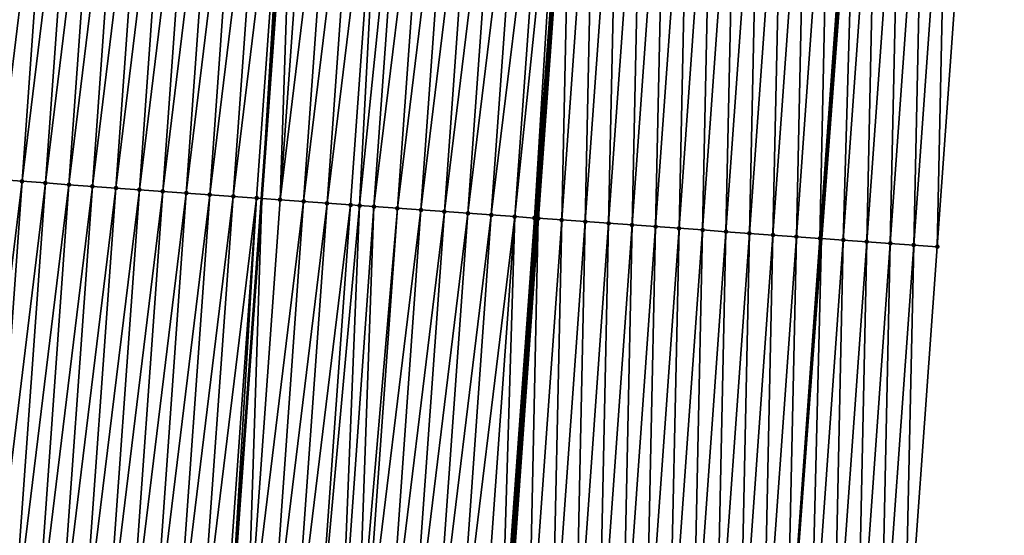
# Model space of a CAD drawing. Header units: feet. Extents: x 2017353 to 2024169, y 808050 to 818690.
# Tile 20 of 256: x 2023353 to 2023395, y 808734 to 808756. Entities that reach past the tile are written whole.
import ezdxf

# ---------------------------------------------------------------- set-up
doc = ezdxf.new("R2010")
doc.units = ezdxf.units.FT
doc.header["$MEASUREMENT"] = 0
for name, color, linetype, lineweight in [('EP_Travel Lane', 172, 'Continuous', 53), ('SB-Road Shots', 141, 'Continuous', 100), ('SB-Road X-Section', 40, 'Continuous', 13), ('STRIPING', 60, 'Continuous', 53)]:
    doc.layers.add(name, color=color, linetype=linetype, lineweight=lineweight)
doc.layers.add('I-77-MM15-17_SB-Surface-BORDER', color=7, linetype='Continuous')
doc.layers.add('I-77-MM15-17_SB-Surface-TIN', color=7, linetype='Continuous')

msp = doc.modelspace()

# ---------------------------------------------------------------- linework, layer by layer
at = {"layer": 'EP_Travel Lane'}
msp.add_polyline3d([(2023376.770446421, 808606.9906436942, 257.3222357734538), (2023378.235846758, 808626.9368044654, 257.3917206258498), (2023379.701242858, 808646.8829075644, 257.4809801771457), (2023381.166634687, 808666.8289525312, 257.5901698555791), (2023382.632028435, 808686.7750236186, 257.6904239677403), (2023384.125606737, 808706.7664693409, 257.8083658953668), (2023385.61784062, 808726.7102758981, 257.9600249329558), (2023387.110075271, 808746.654092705, 258.1105533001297), (2023388.60228997, 808766.597642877, 258.290655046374), (2023390.09447815, 808786.540838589, 258.5100508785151)], dxfattribs=at)
at = {"layer": 'I-77-MM15-17_SB-Surface-BORDER', "color": 3, "linetype": 'Continuous', "lineweight": -3}
msp.add_polyline3d([(2023394.875827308, 808786.2009241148, 258.2877555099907), (2023393.449287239, 808766.2530119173, 258.0707640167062), (2023392.022726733, 808746.3048139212, 257.8854403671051), (2023390.596156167, 808726.3564752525, 257.715720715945), (2023389.1695744, 808706.4079799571, 257.5633739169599), (2023387.731493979, 808686.3914390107, 257.4265998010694), (2023386.228320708, 808666.4481220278, 257.3581929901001), (2023384.725158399, 808646.5049504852, 257.2399415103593), (2023384.219170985, 808626.4866641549, 257.1064936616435), (2023382.715997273, 808606.5433413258, 257.0401196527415)], dxfattribs=at)
at = {"layer": 'I-77-MM15-17_SB-Surface-TIN', "color": 128, "linetype": 'Continuous', "lineweight": -3}
for points in [[(2023352.124618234, 808749.1580468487, 257.886609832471), (2023353.551186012, 808769.1063465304, 258.0606403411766), (2023352.745400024, 808769.1642023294, 258.035113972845)], [(2023352.124618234, 808749.1580468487, 257.886609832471), (2023354.548623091, 808769.0347970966, 258.084847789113), (2023353.551186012, 808769.1063465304, 258.0606403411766)], [(2023352.124618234, 808749.1580468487, 257.886609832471), (2023353.122055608, 808749.086501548, 257.9103585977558), (2023354.548623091, 808769.0347970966, 258.084847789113)], [(2023353.122055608, 808749.086501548, 257.9103585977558), (2023355.546063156, 808768.963289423, 258.1044255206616), (2023354.548623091, 808769.0347970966, 258.084847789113)], [(2023353.122055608, 808749.086501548, 257.9103585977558), (2023354.119498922, 808749.0150393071, 257.9248989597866), (2023355.546063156, 808768.963289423, 258.1044255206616)], [(2023354.119498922, 808749.0150393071, 257.9248989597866), (2023356.543502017, 808768.8917649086, 258.1258703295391), (2023355.546063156, 808768.963289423, 258.1044255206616)], [(2023354.119498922, 808749.0150393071, 257.9248989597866), (2023355.116938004, 808748.9435178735, 257.9460016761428), (2023356.543502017, 808768.8917649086, 258.1258703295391)], [(2023355.116938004, 808748.9435178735, 257.9460016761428), (2023357.540939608, 808768.8202226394, 258.1492834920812), (2023356.543502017, 808768.8917649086, 258.1258703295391)], [(2023355.116938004, 808748.9435178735, 257.9460016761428), (2023356.114375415, 808748.8719730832, 257.9696938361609), (2023357.540939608, 808768.8202226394, 258.1492834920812)], [(2023356.114375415, 808748.8719730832, 257.9696938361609), (2023358.53837851, 808768.7486987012, 258.1706643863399), (2023357.540939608, 808768.8202226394, 258.1492834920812)], [(2023356.114375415, 808748.8719730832, 257.9696938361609), (2023357.111815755, 808748.8004692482, 257.9888455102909), (2023358.53837851, 808768.7486987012, 258.1706643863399)], [(2023357.111815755, 808748.8004692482, 257.9888455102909), (2023359.535818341, 808768.6771877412, 258.1906064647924), (2023358.53837851, 808768.7486987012, 258.1706643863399)], [(2023357.111815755, 808748.8004692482, 257.9888455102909), (2023358.109254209, 808748.7289390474, 258.0109202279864), (2023359.535818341, 808768.6771877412, 258.1906064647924)], [(2023358.109254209, 808748.7289390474, 258.0109202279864), (2023360.533258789, 808768.605685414, 258.2095914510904), (2023359.535818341, 808768.6771877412, 258.1906064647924)], [(2023358.109254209, 808748.7289390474, 258.0109202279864), (2023359.106695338, 808748.6574462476, 258.0288484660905), (2023360.533258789, 808768.605685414, 258.2095914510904)], [(2023359.106695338, 808748.6574462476, 258.0288484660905), (2023361.530697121, 808768.5341535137, 258.2318550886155), (2023360.533258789, 808768.605685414, 258.2095914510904)], [(2023359.106695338, 808748.6574462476, 258.0288484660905), (2023360.104136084, 808748.5859480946, 258.0473702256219), (2023361.530697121, 808768.5341535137, 258.2318550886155)], [(2023360.104136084, 808748.5859480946, 258.0473702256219), (2023362.52813506, 808768.4626160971, 258.2547302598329), (2023361.530697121, 808768.5341535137, 258.2318550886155)], [(2023360.104136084, 808748.5859480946, 258.0473702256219), (2023361.101573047, 808748.5143970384, 258.0717570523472), (2023362.52813506, 808768.4626160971, 258.2547302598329)], [(2023361.101573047, 808748.5143970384, 258.0717570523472), (2023363.525573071, 808768.3910796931, 258.2774931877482), (2023362.52813506, 808768.4626160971, 258.2547302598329)], [(2023361.101573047, 808748.5143970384, 258.0717570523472), (2023362.099012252, 808748.4428773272, 258.0926688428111), (2023363.525573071, 808768.3910796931, 258.2774931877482)], [(2023362.099012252, 808748.4428773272, 258.0926688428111), (2023364.523010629, 808768.3195369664, 258.3009570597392), (2023363.525573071, 808768.3910796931, 258.2774931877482)], [(2023362.099012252, 808748.4428773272, 258.0926688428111), (2023363.096447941, 808748.3713084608, 258.1190301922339), (2023364.523010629, 808768.3195369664, 258.3009570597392)], [(2023363.096447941, 808748.3713084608, 258.1190301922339), (2023363.318752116, 808748.3553593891, 258.1246971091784), (2023364.523010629, 808768.3195369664, 258.3009570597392)], [(2023364.523010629, 808768.3195369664, 258.3009570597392), (2023363.318752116, 808748.3553593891, 258.1246971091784), (2023364.759018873, 808768.3025985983, 258.3076470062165)], [(2023364.093884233, 808748.299748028, 258.144456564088), (2023364.759018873, 808768.3025985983, 258.3076470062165), (2023363.318752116, 808748.3553593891, 258.1246971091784)], [(2023364.093884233, 808748.299748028, 258.144456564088), (2023365.520445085, 808768.2479508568, 258.3292305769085), (2023364.759018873, 808768.3025985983, 258.3076470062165)], [(2023364.093884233, 808748.299748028, 258.144456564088), (2023366.517882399, 808768.1764047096, 258.3530736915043), (2023365.520445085, 808768.2479508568, 258.3292305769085)], [(2023364.093884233, 808748.299748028, 258.144456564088), (2023365.091325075, 808748.2282512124, 258.1628300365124), (2023366.517882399, 808768.1764047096, 258.3530736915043)], [(2023365.091325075, 808748.2282512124, 258.1628300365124), (2023367.515321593, 808768.1048848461, 258.37400282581), (2023366.517882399, 808768.1764047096, 258.3530736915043)], [(2023365.091325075, 808748.2282512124, 258.1628300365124), (2023366.088760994, 808748.1566855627, 258.1888347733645), (2023367.515321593, 808768.1048848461, 258.37400282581)], [(2023366.088760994, 808748.1566855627, 258.1888347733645), (2023368.512761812, 808768.0333793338, 258.3933409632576), (2023367.515321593, 808768.1048848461, 258.37400282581)], [(2023366.088760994, 808748.1566855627, 258.1888347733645), (2023367.086195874, 808748.0851053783, 258.2164509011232), (2023368.512761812, 808768.0333793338, 258.3933409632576)], [(2023367.086195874, 808748.0851053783, 258.2164509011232), (2023367.472449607, 808748.0573928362, 258.2264089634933), (2023368.512761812, 808768.0333793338, 258.3933409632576)], [(2023367.472449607, 808748.0573928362, 258.2264089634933), (2023369.510202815, 808767.9618847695, 258.4114653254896), (2023368.512761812, 808768.0333793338, 258.3933409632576)], [(2023367.472449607, 808748.0573928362, 258.2264089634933), (2023368.083632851, 808748.0135545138, 258.240816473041), (2023369.510202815, 808767.9618847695, 258.4114653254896)], [(2023368.083632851, 808748.0135545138, 258.240816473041), (2023370.507642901, 808767.8903773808, 258.4310114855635), (2023369.510202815, 808767.9618847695, 258.4114653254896)], [(2023368.083632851, 808748.0135545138, 258.240816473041), (2023369.08107277, 808747.9420447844, 258.2606216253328), (2023370.507642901, 808767.8903773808, 258.4310114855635)], [(2023369.08107277, 808747.9420447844, 258.2606216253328), (2023371.505079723, 808767.8188243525, 258.4556174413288), (2023370.507642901, 808767.8903773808, 258.4310114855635)], [(2023369.08107277, 808747.9420447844, 258.2606216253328), (2023370.078513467, 808747.8705459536, 258.2792185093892), (2023371.505079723, 808767.8188243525, 258.4556174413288)], [(2023370.078513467, 808747.8705459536, 258.2792185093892), (2023372.502516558, 808767.7472715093, 258.4802028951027), (2023371.505079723, 808767.8188243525, 258.4556174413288)], [(2023370.078513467, 808747.8705459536, 258.2792185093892), (2023371.07595254, 808747.799024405, 258.3003340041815), (2023372.502516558, 808767.7472715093, 258.4802028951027)], [(2023371.07595254, 808747.799024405, 258.3003340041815), (2023373.499955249, 808767.6757446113, 258.5019119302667), (2023372.502516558, 808767.7472715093, 258.4802028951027)], [(2023371.07595254, 808747.799024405, 258.3003340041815), (2023372.07339156, 808747.7275021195, 258.3215311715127), (2023373.499955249, 808767.6757446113, 258.5019119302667)], [(2023372.07339156, 808747.7275021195, 258.3215311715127), (2023374.497391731, 808767.60418684, 258.5270437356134), (2023373.499955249, 808767.6757446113, 258.5019119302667)], [(2023372.07339156, 808747.7275021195, 258.3215311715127), (2023373.070827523, 808747.6559370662, 258.3474698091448), (2023374.497391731, 808767.60418684, 258.5270437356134)], [(2023373.070827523, 808747.6559370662, 258.3474698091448), (2023375.494831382, 808767.5326733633, 258.5472648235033), (2023374.497391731, 808767.60418684, 258.5270437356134)], [(2023373.070827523, 808747.6559370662, 258.3474698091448), (2023374.068267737, 808747.5844314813, 258.366815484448), (2023375.494831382, 808767.5326733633, 258.5472648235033)], [(2023374.068267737, 808747.5844314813, 258.366815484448), (2023376.12430434, 808767.4874958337, 258.5651195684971), (2023375.494831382, 808767.5326733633, 258.5472648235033)], [(2023374.068267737, 808747.5844314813, 258.366815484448), (2023374.904606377, 808747.5244792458, 258.3825817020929), (2023376.12430434, 808767.4874958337, 258.5651195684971)], [(2023374.904606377, 808747.5244792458, 258.3825817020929), (2023376.408147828, 808767.4671543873, 258.5698488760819), (2023376.12430434, 808767.4874958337, 258.5651195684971)], [(2023374.904606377, 808747.5244792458, 258.3825817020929), (2023374.969298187, 808747.5198512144, 258.3827702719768), (2023376.408147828, 808767.4671543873, 258.5698488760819)], [(2023374.969298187, 808747.5198512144, 258.3827702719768), (2023375.065710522, 808747.5129618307, 258.3821773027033), (2023376.408147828, 808767.4671543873, 258.5698488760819)], [(2023376.408147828, 808767.4671543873, 258.5698488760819), (2023375.065710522, 808747.5129618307, 258.3821773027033), (2023376.492270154, 808767.4611476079, 258.5688471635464)], [(2023376.063174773, 808747.4417923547, 258.3642603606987), (2023376.492270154, 808767.4611476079, 258.5688471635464), (2023375.065710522, 808747.5129618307, 258.3821773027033)], [(2023376.063174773, 808747.4417923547, 258.3642603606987), (2023377.489735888, 808767.3899988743, 258.5486311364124), (2023376.492270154, 808767.4611476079, 258.5688471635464)], [(2023376.063174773, 808747.4417923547, 258.3642603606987), (2023377.060641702, 808747.3706603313, 258.3421912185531), (2023377.489735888, 808767.3899988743, 258.5486311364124)], [(2023377.060641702, 808747.3706603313, 258.3421912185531), (2023378.487204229, 808767.3188865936, 258.5243737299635), (2023377.489735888, 808767.3899988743, 258.5486311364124)], [(2023377.060641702, 808747.3706603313, 258.3421912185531), (2023378.058109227, 808747.2995366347, 258.3191989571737), (2023378.487204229, 808767.3188865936, 258.5243737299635)], [(2023378.058109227, 808747.2995366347, 258.3191989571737), (2023379.484672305, 808767.2477706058, 258.5005273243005), (2023378.487204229, 808767.3188865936, 258.5243737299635)], [(2023378.058109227, 808747.2995366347, 258.3191989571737), (2023379.055576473, 808747.2284090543, 258.2966372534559), (2023379.484672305, 808767.2477706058, 258.5005273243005)], [(2023379.055576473, 808747.2284090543, 258.2966372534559), (2023380.482141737, 808767.1766735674, 258.4745801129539), (2023379.484672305, 808767.2477706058, 258.5005273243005)], [(2023379.055576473, 808747.2284090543, 258.2966372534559), (2023380.053044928, 808747.1572983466, 258.2722049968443), (2023380.482141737, 808767.1766735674, 258.4745801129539)], [(2023380.053044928, 808747.1572983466, 258.2722049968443), (2023381.479609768, 808767.105556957, 258.4508027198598), (2023380.482141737, 808767.1766735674, 258.4745801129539)], [(2023380.053044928, 808747.1572983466, 258.2722049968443), (2023381.050512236, 808747.0861716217, 258.2495484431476), (2023381.479609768, 808767.105556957, 258.4508027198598)], [(2023381.050512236, 808747.0861716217, 258.2495484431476), (2023382.477077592, 808767.0344374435, 258.4273471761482), (2023381.479609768, 808767.105556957, 258.4508027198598)], [(2023381.050512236, 808747.0861716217, 258.2495484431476), (2023382.047982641, 808747.0150882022, 258.2220908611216), (2023382.477077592, 808767.0344374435, 258.4273471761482)], [(2023382.047982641, 808747.0150882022, 258.2220908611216), (2023383.474546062, 808766.9633269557, 258.4028910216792), (2023382.477077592, 808767.0344374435, 258.4273471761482)], [(2023382.047982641, 808747.0150882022, 258.2220908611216), (2023383.045450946, 808746.9439754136, 258.1978892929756), (2023383.474546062, 808766.9633269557, 258.4028910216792)], [(2023383.045450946, 808746.9439754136, 258.1978892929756), (2023384.47201409, 808766.8922102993, 258.3791187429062), (2023383.474546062, 808766.9633269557, 258.4028910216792)], [(2023383.045450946, 808746.9439754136, 258.1978892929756), (2023384.042919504, 808746.8728661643, 258.1732953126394), (2023384.47201409, 808766.8922102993, 258.3791187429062)], [(2023384.042919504, 808746.8728661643, 258.1732953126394), (2023385.46948161, 808766.8210865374, 258.3561341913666), (2023384.47201409, 808766.8922102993, 258.3791187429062)], [(2023384.042919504, 808746.8728661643, 258.1732953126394), (2023385.040385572, 808746.8017221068, 258.1525603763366), (2023385.46948161, 808766.8210865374, 258.3561341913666)], [(2023385.040385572, 808746.8017221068, 258.1525603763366), (2023386.466947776, 808766.7499438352, 258.3352494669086), (2023385.46948161, 808766.8210865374, 258.3561341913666)], [(2023385.040385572, 808746.8017221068, 258.1525603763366), (2023386.037848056, 808746.7305279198, 258.1373829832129), (2023386.466947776, 808766.7499438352, 258.3352494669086)], [(2023386.037848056, 808746.7305279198, 258.1373829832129), (2023387.464411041, 808766.6787605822, 258.3188604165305), (2023386.466947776, 808766.7499438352, 258.3352494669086)], [(2023386.037848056, 808746.7305279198, 258.1373829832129), (2023387.035314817, 808746.6593935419, 258.1155748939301), (2023387.464411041, 808766.6787605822, 258.3188604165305)], [(2023387.035314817, 808746.6593935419, 258.1155748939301), (2023388.461877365, 808766.6076200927, 258.2977303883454), (2023387.464411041, 808766.6787605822, 258.3188604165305)], [(2023387.035314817, 808746.6593935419, 258.1155748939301), (2023387.110075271, 808746.654092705, 258.1105533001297), (2023388.461877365, 808766.6076200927, 258.2977303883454)], [(2023388.461877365, 808766.6076200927, 258.2977303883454), (2023387.110075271, 808746.654092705, 258.1105533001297), (2023388.60228997, 808766.597642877, 258.290655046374)], [(2023388.03281073, 808746.5886668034, 258.0485739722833), (2023388.60228997, 808766.597642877, 258.290655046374), (2023387.110075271, 808746.654092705, 258.1105533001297)], [(2023388.03281073, 808746.5886668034, 258.0485739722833), (2023389.459362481, 808766.5367423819, 258.2474674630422), (2023388.60228997, 808766.597642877, 258.290655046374)], [(2023388.03281073, 808746.5886668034, 258.0485739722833), (2023389.030284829, 808746.5176350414, 258.0153894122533), (2023389.459362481, 808766.5367423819, 258.2474674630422)], [(2023389.030284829, 808746.5176350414, 258.0153894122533), (2023390.456838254, 808766.4657340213, 258.211688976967), (2023389.459362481, 808766.5367423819, 258.2474674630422)], [(2023389.030284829, 808746.5176350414, 258.0153894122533), (2023390.027764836, 808746.4466858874, 257.9730465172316), (2023390.456838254, 808766.4657340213, 258.211688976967)], [(2023390.027764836, 808746.4466858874, 257.9730465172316), (2023391.454318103, 808766.3947826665, 258.1695905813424), (2023390.456838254, 808766.4657340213, 258.211688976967)], [(2023390.027764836, 808746.4466858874, 257.9730465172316), (2023391.025246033, 808746.3757533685, 257.928859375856), (2023391.454318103, 808766.3947826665, 258.1695905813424)], [(2023391.025246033, 808746.3757533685, 257.928859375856), (2023392.451802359, 808766.323892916, 258.1206624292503), (2023391.454318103, 808766.3947826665, 258.1695905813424)], [(2023391.025246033, 808746.3757533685, 257.928859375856), (2023392.022726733, 808746.3048139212, 257.8854403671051), (2023392.451802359, 808766.323892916, 258.1206624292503)], [(2023392.022726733, 808746.3048139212, 257.8854403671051), (2023393.449287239, 808766.2530119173, 258.0707640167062), (2023392.451802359, 808766.323892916, 258.1206624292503)], [(2023350.69802771, 808729.2094291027, 257.7478300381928), (2023353.122055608, 808749.086501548, 257.9103585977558), (2023352.124618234, 808749.1580468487, 257.886609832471)], [(2023350.69802771, 808729.2094291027, 257.7478300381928), (2023351.695466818, 808729.1379080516, 257.7688903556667), (2023353.122055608, 808749.086501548, 257.9103585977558)], [(2023351.695466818, 808729.1379080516, 257.7688903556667), (2023354.119498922, 808749.0150393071, 257.9248989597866), (2023353.122055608, 808749.086501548, 257.9103585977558)], [(2023351.695466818, 808729.1379080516, 257.7688903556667), (2023352.692908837, 808729.066427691, 257.7854395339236), (2023354.119498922, 808749.0150393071, 257.9248989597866)], [(2023352.692908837, 808729.066427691, 257.7854395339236), (2023355.116938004, 808748.9435178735, 257.9460016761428), (2023354.119498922, 808749.0150393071, 257.9248989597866)], [(2023352.692908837, 808729.066427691, 257.7854395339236), (2023353.690346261, 808728.9948830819, 257.809111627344), (2023355.116938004, 808748.9435178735, 257.9460016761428)], [(2023353.690346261, 808728.9948830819, 257.809111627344), (2023356.114375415, 808748.8719730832, 257.9696938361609), (2023355.116938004, 808748.9435178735, 257.9460016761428)], [(2023353.690346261, 808728.9948830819, 257.809111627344), (2023354.687782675, 808728.9233243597, 257.8343483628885), (2023356.114375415, 808748.8719730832, 257.9696938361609)], [(2023354.687782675, 808728.9233243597, 257.8343483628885), (2023357.111815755, 808748.8004692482, 257.9888455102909), (2023356.114375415, 808748.8719730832, 257.9696938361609)], [(2023354.687782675, 808728.9233243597, 257.8343483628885), (2023355.685225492, 808728.8518551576, 257.8496604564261), (2023357.111815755, 808748.8004692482, 257.9888455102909)], [(2023355.685225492, 808728.8518551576, 257.8496604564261), (2023358.109254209, 808748.7289390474, 258.0109202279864), (2023357.111815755, 808748.8004692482, 257.9888455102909)], [(2023355.685225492, 808728.8518551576, 257.8496604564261), (2023356.682668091, 808728.7803829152, 257.8653096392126), (2023358.109254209, 808748.7289390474, 258.0109202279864)], [(2023356.682668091, 808728.7803829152, 257.8653096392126), (2023359.106695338, 808748.6574462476, 258.0288484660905), (2023358.109254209, 808748.7289390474, 258.0109202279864)], [(2023356.682668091, 808728.7803829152, 257.8653096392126), (2023357.680111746, 808728.7089254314, 257.8793225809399), (2023359.106695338, 808748.6574462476, 258.0288484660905)], [(2023357.680111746, 808728.7089254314, 257.8793225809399), (2023360.104136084, 808748.5859480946, 258.0473702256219), (2023359.106695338, 808748.6574462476, 258.0288484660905)], [(2023357.680111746, 808728.7089254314, 257.8793225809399), (2023358.677551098, 808728.6374077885, 257.9000050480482), (2023360.104136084, 808748.5859480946, 258.0473702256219)], [(2023358.677551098, 808728.6374077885, 257.9000050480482), (2023361.101573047, 808748.5143970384, 258.0717570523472), (2023360.104136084, 808748.5859480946, 258.0473702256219)], [(2023358.677551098, 808728.6374077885, 257.9000050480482), (2023359.674991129, 808728.5658996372, 257.9196352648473), (2023361.101573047, 808748.5143970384, 258.0717570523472)], [(2023359.674991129, 808728.5658996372, 257.9196352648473), (2023362.099012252, 808748.4428773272, 258.0926688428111), (2023361.101573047, 808748.5143970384, 258.0717570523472)], [(2023359.674991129, 808728.5658996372, 257.9196352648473), (2023360.672430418, 808728.4943811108, 257.9404156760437), (2023362.099012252, 808748.4428773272, 258.0926688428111)], [(2023360.672430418, 808728.4943811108, 257.9404156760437), (2023363.096447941, 808748.3713084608, 258.1190301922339), (2023362.099012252, 808748.4428773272, 258.0926688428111)], [(2023360.672430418, 808728.4943811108, 257.9404156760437), (2023361.669865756, 808728.4228073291, 257.9673219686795), (2023363.096447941, 808748.3713084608, 258.1190301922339)], [(2023361.669865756, 808728.4228073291, 257.9673219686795), (2023361.878465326, 808728.407842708, 257.9725046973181), (2023363.096447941, 808748.3713084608, 258.1190301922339)], [(2023363.096447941, 808748.3713084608, 258.1190301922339), (2023361.878465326, 808728.407842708, 257.9725046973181), (2023363.318752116, 808748.3553593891, 258.1246971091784)], [(2023362.667302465, 808728.3512527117, 257.9921036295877), (2023363.318752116, 808748.3553593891, 258.1246971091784), (2023361.878465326, 808728.407842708, 257.9725046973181)], [(2023362.667302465, 808728.3512527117, 257.9921036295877), (2023364.093884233, 808748.299748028, 258.144456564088), (2023363.318752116, 808748.3553593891, 258.1246971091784)], [(2023362.667302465, 808728.3512527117, 257.9921036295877), (2023365.091325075, 808748.2282512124, 258.1628300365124), (2023364.093884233, 808748.299748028, 258.144456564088)], [(2023362.667302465, 808728.3512527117, 257.9921036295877), (2023363.66474227, 808728.2797414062, 258.0120835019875), (2023365.091325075, 808748.2282512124, 258.1628300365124)], [(2023363.66474227, 808728.2797414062, 258.0120835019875), (2023366.088760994, 808748.1566855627, 258.1888347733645), (2023365.091325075, 808748.2282512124, 258.1628300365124)], [(2023363.66474227, 808728.2797414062, 258.0120835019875), (2023364.662179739, 808728.2081974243, 258.0356860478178), (2023366.088760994, 808748.1566855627, 258.1888347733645)], [(2023364.662179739, 808728.2081974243, 258.0356860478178), (2023367.086195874, 808748.0851053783, 258.2164509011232), (2023366.088760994, 808748.1566855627, 258.1888347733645)], [(2023364.662179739, 808728.2081974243, 258.0356860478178), (2023365.659618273, 808728.136668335, 258.0576375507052), (2023367.086195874, 808748.0851053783, 258.2164509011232)], [(2023365.659618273, 808728.136668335, 258.0576375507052), (2023367.472449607, 808748.0573928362, 258.2264089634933), (2023367.086195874, 808748.0851053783, 258.2164509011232)], [(2023365.659618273, 808728.136668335, 258.0576375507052), (2023366.65705565, 808728.0651230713, 258.0813821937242), (2023367.472449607, 808748.0573928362, 258.2264089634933)], [(2023366.65705565, 808728.0651230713, 258.0813821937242), (2023368.083632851, 808748.0135545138, 258.240816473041), (2023367.472449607, 808748.0573928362, 258.2264089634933)], [(2023366.65705565, 808728.0651230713, 258.0813821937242), (2023367.364010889, 808728.0144192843, 258.097609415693), (2023368.083632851, 808748.0135545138, 258.240816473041)], [(2023367.364010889, 808728.0144192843, 258.097609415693), (2023369.08107277, 808747.9420447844, 258.2606216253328), (2023368.083632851, 808748.0135545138, 258.240816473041)], [(2023367.364010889, 808728.0144192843, 258.097609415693), (2023367.654494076, 808727.9935924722, 258.1035010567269), (2023369.08107277, 808747.9420447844, 258.2606216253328)], [(2023367.654494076, 808727.9935924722, 258.1035010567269), (2023370.078513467, 808747.8705459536, 258.2792185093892), (2023369.08107277, 808747.9420447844, 258.2606216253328)], [(2023367.654494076, 808727.9935924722, 258.1035010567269), (2023368.65193516, 808727.9220990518, 258.1214981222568), (2023370.078513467, 808747.8705459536, 258.2792185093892)], [(2023368.65193516, 808727.9220990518, 258.1214981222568), (2023371.07595254, 808747.799024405, 258.3003340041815), (2023370.078513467, 808747.8705459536, 258.2792185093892)], [(2023368.65193516, 808727.9220990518, 258.1214981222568), (2023369.649374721, 808727.8505843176, 258.1418581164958), (2023371.07595254, 808747.799024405, 258.3003340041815)], [(2023369.649374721, 808727.8505843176, 258.1418581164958), (2023372.07339156, 808747.7275021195, 258.3215311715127), (2023371.07595254, 808747.799024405, 258.3003340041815)], [(2023369.649374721, 808727.8505843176, 258.1418581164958), (2023370.646813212, 808727.7790546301, 258.1638759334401), (2023372.07339156, 808747.7275021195, 258.3215311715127)], [(2023370.646813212, 808727.7790546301, 258.1638759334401), (2023373.070827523, 808747.6559370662, 258.3474698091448), (2023372.07339156, 808747.7275021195, 258.3215311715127)], [(2023370.646813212, 808727.7790546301, 258.1638759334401), (2023371.644251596, 808727.7075234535, 258.1860588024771), (2023373.070827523, 808747.6559370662, 258.3474698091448)], [(2023371.644251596, 808727.7075234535, 258.1860588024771), (2023374.068267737, 808747.5844314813, 258.366815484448), (2023373.070827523, 808747.6559370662, 258.3474698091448)], [(2023371.644251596, 808727.7075234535, 258.1860588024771), (2023372.641692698, 808727.6360302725, 258.2040293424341), (2023374.068267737, 808747.5844314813, 258.366815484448)], [(2023372.641692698, 808727.6360302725, 258.2040293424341), (2023373.457037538, 808727.5775715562, 258.2206576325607), (2023374.068267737, 808747.5844314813, 258.366815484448)], [(2023373.457037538, 808727.5775715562, 258.2206576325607), (2023374.904606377, 808747.5244792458, 258.3825817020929), (2023374.068267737, 808747.5844314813, 258.366815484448)], [(2023373.457037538, 808727.5775715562, 258.2206576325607), (2023373.559632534, 808727.5702327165, 258.2208713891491), (2023374.904606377, 808747.5244792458, 258.3825817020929)], [(2023373.559632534, 808727.5702327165, 258.2208713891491), (2023374.969298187, 808747.5198512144, 258.3827702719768), (2023374.904606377, 808747.5244792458, 258.3825817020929)], [(2023373.559632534, 808727.5702327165, 258.2208713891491), (2023375.065710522, 808747.5129618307, 258.3821773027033), (2023374.969298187, 808747.5198512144, 258.3827702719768)], [(2023373.559632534, 808727.5702327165, 258.2208713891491), (2023373.639134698, 808727.5645496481, 258.2206077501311), (2023375.065710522, 808747.5129618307, 258.3821773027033)], [(2023374.636597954, 808727.4933662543, 258.2042338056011), (2023375.065710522, 808747.5129618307, 258.3821773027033), (2023373.639134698, 808727.5645496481, 258.2206077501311)], [(2023374.636597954, 808727.4933662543, 258.2042338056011), (2023376.063174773, 808747.4417923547, 258.3642603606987), (2023375.065710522, 808747.5129618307, 258.3821773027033)], [(2023374.636597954, 808727.4933662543, 258.2042338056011), (2023375.634065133, 808727.4222377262, 258.1817771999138), (2023376.063174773, 808747.4417923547, 258.3642603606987)], [(2023375.634065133, 808727.4222377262, 258.1817771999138), (2023377.060641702, 808747.3706603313, 258.3421912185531), (2023376.063174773, 808747.4417923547, 258.3642603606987)], [(2023375.634065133, 808727.4222377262, 258.1817771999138), (2023376.631531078, 808727.3510919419, 258.1612336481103), (2023377.060641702, 808747.3706603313, 258.3421912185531)], [(2023376.631531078, 808727.3510919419, 258.1612336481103), (2023378.058109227, 808747.2995366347, 258.3191989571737), (2023377.060641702, 808747.3706603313, 258.3421912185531)], [(2023376.631531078, 808727.3510919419, 258.1612336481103), (2023377.628998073, 808727.2799608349, 258.1390629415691), (2023378.058109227, 808747.2995366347, 258.3191989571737)], [(2023377.628998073, 808727.2799608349, 258.1390629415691), (2023379.055576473, 808747.2284090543, 258.2966372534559), (2023378.058109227, 808747.2995366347, 258.3191989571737)], [(2023377.628998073, 808727.2799608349, 258.1390629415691), (2023378.626465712, 808727.2088387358, 258.1158935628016), (2023379.055576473, 808747.2284090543, 258.2966372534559)], [(2023378.626465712, 808727.2088387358, 258.1158935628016), (2023380.053044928, 808747.1572983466, 258.2722049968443), (2023379.055576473, 808747.2284090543, 258.2966372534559)], [(2023378.626465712, 808727.2088387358, 258.1158935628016), (2023379.623931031, 808727.1376842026, 258.0963199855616), (2023380.053044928, 808747.1572983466, 258.2722049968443)], [(2023379.623931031, 808727.1376842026, 258.0963199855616), (2023381.050512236, 808747.0861716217, 258.2495484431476), (2023380.053044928, 808747.1572983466, 258.2722049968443)], [(2023379.623931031, 808727.1376842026, 258.0963199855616), (2023380.621396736, 808727.066535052, 258.0761496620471), (2023381.050512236, 808747.0861716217, 258.2495484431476)], [(2023380.621396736, 808727.066535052, 258.0761496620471), (2023382.047982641, 808747.0150882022, 258.2220908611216), (2023381.050512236, 808747.0861716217, 258.2495484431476)], [(2023380.621396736, 808727.066535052, 258.0761496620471), (2023381.618865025, 808726.9954220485, 258.0519719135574), (2023382.047982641, 808747.0150882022, 258.2220908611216)], [(2023381.618865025, 808726.9954220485, 258.0519719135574), (2023383.045450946, 808746.9439754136, 258.1978892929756), (2023382.047982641, 808747.0150882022, 258.2220908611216)], [(2023381.618865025, 808726.9954220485, 258.0519719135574), (2023382.616332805, 808726.9243019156, 258.0285845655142), (2023383.045450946, 808746.9439754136, 258.1978892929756)], [(2023382.616332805, 808726.9243019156, 258.0285845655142), (2023384.042919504, 808746.8728661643, 258.1732953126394), (2023383.045450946, 808746.9439754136, 258.1978892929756)], [(2023382.616332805, 808726.9243019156, 258.0285845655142), (2023383.61379871, 808726.8531555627, 258.0081040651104), (2023384.042919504, 808746.8728661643, 258.1732953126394)], [(2023383.61379871, 808726.8531555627, 258.0081040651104), (2023385.040385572, 808746.8017221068, 258.1525603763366), (2023384.042919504, 808746.8728661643, 258.1732953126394)], [(2023383.61379871, 808726.8531555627, 258.0081040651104), (2023384.611262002, 808726.7819726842, 257.9916729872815), (2023385.040385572, 808746.8017221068, 258.1525603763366)], [(2023384.611262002, 808726.7819726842, 257.9916729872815), (2023386.037848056, 808746.7305279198, 258.1373829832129), (2023385.040385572, 808746.8017221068, 258.1525603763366)], [(2023384.611262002, 808726.7819726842, 257.9916729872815), (2023385.60873467, 808726.7109209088, 257.960707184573), (2023386.037848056, 808746.7305279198, 258.1373829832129)], [(2023385.60873467, 808726.7109209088, 257.960707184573), (2023387.035314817, 808746.6593935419, 258.1155748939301), (2023386.037848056, 808746.7305279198, 258.1373829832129)], [(2023385.60873467, 808726.7109209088, 257.960707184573), (2023385.61784062, 808726.7102758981, 257.9600249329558), (2023387.035314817, 808746.6593935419, 258.1155748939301)], [(2023387.035314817, 808746.6593935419, 258.1155748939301), (2023385.61784062, 808726.7102758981, 257.9600249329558), (2023387.110075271, 808746.654092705, 258.1105533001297)], [(2023386.606235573, 808726.640263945, 257.8859707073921), (2023387.110075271, 808746.654092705, 258.1105533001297), (2023385.61784062, 808726.7102758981, 257.9600249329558)], [(2023386.606235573, 808726.640263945, 257.8859707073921), (2023388.03281073, 808746.5886668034, 258.0485739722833), (2023387.110075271, 808746.654092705, 258.1105533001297)], [(2023386.606235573, 808726.640263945, 257.8859707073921), (2023387.603711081, 808726.5692518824, 257.8506021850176), (2023388.03281073, 808746.5886668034, 258.0485739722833)], [(2023387.603711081, 808726.5692518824, 257.8506021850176), (2023389.030284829, 808746.5176350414, 258.0153894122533), (2023388.03281073, 808746.5886668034, 258.0485739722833)], [(2023387.603711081, 808726.5692518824, 257.8506021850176), (2023388.601193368, 808726.498334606, 257.8047251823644), (2023389.030284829, 808746.5176350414, 258.0153894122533)], [(2023388.601193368, 808726.498334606, 257.8047251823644), (2023390.027764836, 808746.4466858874, 257.9730465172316), (2023389.030284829, 808746.5176350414, 258.0153894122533)], [(2023388.601193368, 808726.498334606, 257.8047251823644), (2023389.598676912, 808726.4274349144, 257.7568986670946), (2023390.027764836, 808746.4466858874, 257.9730465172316)], [(2023389.598676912, 808726.4274349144, 257.7568986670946), (2023391.025246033, 808746.3757533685, 257.928859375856), (2023390.027764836, 808746.4466858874, 257.9730465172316)], [(2023389.598676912, 808726.4274349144, 257.7568986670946), (2023390.596156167, 808726.3564752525, 257.715720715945), (2023391.025246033, 808746.3757533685, 257.928859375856)], [(2023390.596156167, 808726.3564752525, 257.715720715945), (2023392.022726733, 808746.3048139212, 257.8854403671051), (2023391.025246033, 808746.3757533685, 257.928859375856)]]:
    msp.add_3dface(points, dxfattribs=at)
at = {"layer": 'SB-Road Shots', "lineweight": 100}
for p in [(2023353.122055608, 808749.086501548, 257.9103585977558), (2023354.119498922, 808749.0150393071, 257.9248989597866), (2023355.116938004, 808748.9435178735, 257.9460016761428), (2023356.114375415, 808748.8719730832, 257.9696938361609), (2023357.111815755, 808748.8004692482, 257.9888455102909), (2023358.109254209, 808748.7289390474, 258.0109202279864), (2023359.106695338, 808748.6574462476, 258.0288484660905), (2023360.104136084, 808748.5859480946, 258.0473702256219), (2023361.101573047, 808748.5143970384, 258.0717570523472), (2023362.099012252, 808748.4428773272, 258.0926688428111), (2023363.096447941, 808748.3713084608, 258.1190301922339), (2023364.093884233, 808748.299748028, 258.144456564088), (2023365.091325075, 808748.2282512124, 258.1628300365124), (2023366.088760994, 808748.1566855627, 258.1888347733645), (2023367.086195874, 808748.0851053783, 258.2164509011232), (2023367.472449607, 808748.0573928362, 258.2264089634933), (2023368.083632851, 808748.0135545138, 258.240816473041), (2023369.08107277, 808747.9420447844, 258.2606216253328), (2023370.078513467, 808747.8705459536, 258.2792185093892), (2023371.07595254, 808747.799024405, 258.3003340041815), (2023372.07339156, 808747.7275021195, 258.3215311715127), (2023373.070827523, 808747.6559370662, 258.3474698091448), (2023374.068267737, 808747.5844314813, 258.366815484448), (2023374.904606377, 808747.5244792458, 258.3825817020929), (2023374.969298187, 808747.5198512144, 258.3827702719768), (2023375.065710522, 808747.5129618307, 258.3821773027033), (2023376.063174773, 808747.4417923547, 258.3642603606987), (2023377.060641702, 808747.3706603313, 258.3421912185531), (2023378.058109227, 808747.2995366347, 258.3191989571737), (2023379.055576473, 808747.2284090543, 258.2966372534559), (2023380.053044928, 808747.1572983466, 258.2722049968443), (2023381.050512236, 808747.0861716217, 258.2495484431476), (2023382.047982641, 808747.0150882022, 258.2220908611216), (2023383.045450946, 808746.9439754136, 258.1978892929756), (2023384.042919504, 808746.8728661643, 258.1732953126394), (2023385.040385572, 808746.8017221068, 258.1525603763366), (2023386.037848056, 808746.7305279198, 258.1373829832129), (2023387.035314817, 808746.6593935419, 258.1155748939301), (2023388.03281073, 808746.5886668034, 258.0485739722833), (2023389.030284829, 808746.5176350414, 258.0153894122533), (2023390.027764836, 808746.4466858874, 257.9730465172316), (2023391.025246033, 808746.3757533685, 257.928859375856), (2023392.022726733, 808746.3048139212, 257.8854403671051)]:
    msp.add_point(p, dxfattribs=at)
at = {"layer": 'SB-Road X-Section', "extrusion": (0.07132817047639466, 0.9974119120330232, 0.009042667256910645), "elevation": 950980.3813439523, "flags": 128}
msp.add_lwpolyline([(-1960549.070400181, -8341.85477897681), (-1960548.070400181, -8341.811358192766), (-1960547.070400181, -8341.767169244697), (-1960546.070400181, -8341.72482461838), (-1960545.07040018, -8341.691638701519), (-1960544.07040018, -8341.624635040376), (-1960543.070400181, -8341.602826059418), (-1960542.07040018, -8341.58764804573), (-1960541.070400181, -8341.566912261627), (-1960540.070400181, -8341.542317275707), (-1960539.070400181, -8341.518114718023), (-1960538.070400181, -8341.490656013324), (-1960537.070400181, -8341.467998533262), (-1960536.070400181, -8341.443565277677), (-1960535.070400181, -8341.42100265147), (-1960534.070400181, -8341.398009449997), (-1960533.070400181, -8341.375939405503), (-1960532.070400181, -8341.35802173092), (-1960531.97374201, -8341.3574287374), (-1960531.908884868, -8341.357617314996), (-1960531.070400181, -8341.373384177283), (-1960530.070400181, -8341.392730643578), (-1960529.070400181, -8341.418670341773), (-1960528.070400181, -8341.4398683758), (-1960527.070400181, -8341.460984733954), (-1960526.070400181, -8341.479582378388), (-1960525.070400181, -8341.499388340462), (-1960524.457646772, -8341.513796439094), (-1960524.070400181, -8341.523754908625), (-1960523.07040018, -8341.551372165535), (-1960522.070400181, -8341.577377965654), (-1960521.070400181, -8341.595752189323), (-1960520.070400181, -8341.621179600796), (-1960519.070400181, -8341.647542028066), (-1960518.070400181, -8341.668454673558), (-1960517.070400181, -8341.6928424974), (-1960516.070400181, -8341.711365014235), (-1960515.070400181, -8341.729293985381), (-1960514.070400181, -8341.751369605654), (-1960513.07040018, -8341.770522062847), (-1960512.070400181, -8341.794215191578), (-1960511.07040018, -8341.815318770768), (-1960510.070400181, -8341.829859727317), (-1960509.070400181, -8341.853609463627), (-1960508.070400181, -8341.880193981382), (-1960507.070400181, -8341.911183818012), (-1960506.070400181, -8341.956224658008), (-1960505.070400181, -8342.01082006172), (-1960504.070400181, -8342.068504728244), (-1960503.070400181, -8342.12647265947), (-1960502.958027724, -8342.132921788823)], dxfattribs=at)
at = {"layer": 'STRIPING'}
for points in [[(2023353.064365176, 808608.7773381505, 257.3519009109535), (2023354.547601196, 808628.7221777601, 257.4134906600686), (2023356.03082651, 808648.6668733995, 257.5244456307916), (2023357.514054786, 808668.6116088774, 257.6217416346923), (2023358.99727918, 808688.5562921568, 257.7369159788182), (2023360.438161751, 808708.4600935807, 257.8460778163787), (2023361.878465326, 808728.407842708, 257.9725046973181), (2023363.318752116, 808748.3553593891, 258.1246971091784), (2023364.759018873, 808768.3025985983, 258.3076470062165), (2023366.199251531, 808788.2493655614, 258.5429667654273)], [(2023364.766791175, 808607.8946380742, 257.5774640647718), (2023366.269966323, 808627.8379799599, 257.6373032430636), (2023367.773132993, 808647.7812093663, 257.735713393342), (2023369.276297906, 808667.7244154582, 257.8421184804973), (2023370.779461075, 808687.6675984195, 257.9564554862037), (2023372.212544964, 808707.6159429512, 258.080603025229), (2023373.639134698, 808727.5645496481, 258.2206077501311), (2023375.065710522, 808747.5129618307, 258.3821773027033), (2023376.492270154, 808767.4611476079, 258.5688471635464), (2023377.918811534, 808787.409078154, 258.7838131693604)]]:
    msp.add_polyline3d(points, dxfattribs=at)

doc.saveas('drawing.dxf')
